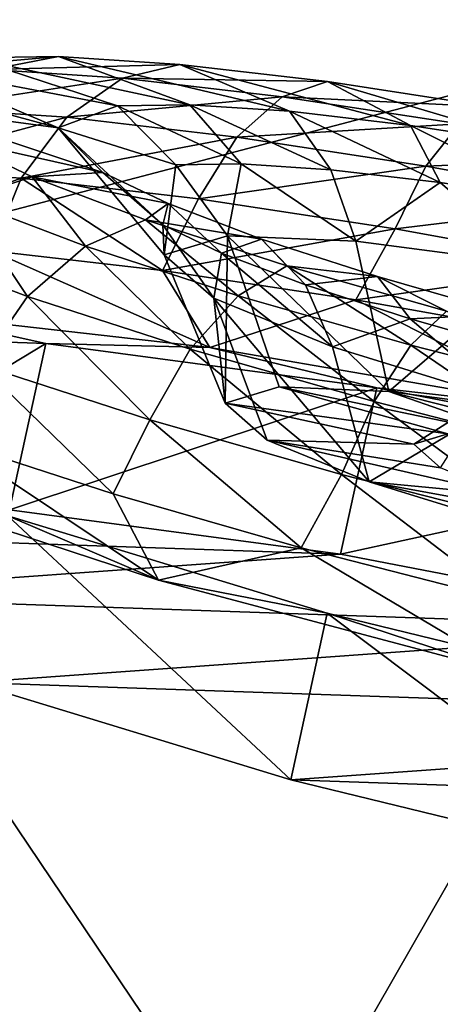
# Model space of a CAD drawing. Header units: metres. Extents: x -1651 to 0, y -1070 to 0.
# Tile 60 of 111: x -619 to -606, y -908 to -879. Entities that reach past the tile are written whole.
import ezdxf

# ---------------------------------------------------------------- set-up
doc = ezdxf.new("R2010")
doc.units = ezdxf.units.M

msp = doc.modelspace()

# ---------------------------------------------------------------- linework, layer by layer
at = {"layer": 'None'}
for points in [[(-705.588745, -848.473389, -377.175201), (-658.267761, -907.837219, -60), (-606.657959, -920.294556, -60)], [(-606.657959, -920.294556, -60), (-643.46759, -865.614624, -377.175201), (-705.588745, -848.473389, -377.175201)], [(-580.439209, -879.171082, -382.385681), (-643.126038, -864.44043, -382.385681), (-643.46759, -865.614624, -377.175201)], [(-580.439209, -879.171082, -382.385681), (-580.239075, -878.239136, -384.897552), (-643.126038, -864.44043, -382.385681)], [(-580.733521, -880.355408, -377.175201), (-580.439209, -879.171082, -382.385681), (-643.46759, -865.614624, -377.175201)], [(-580.733521, -880.355408, -377.175201), (-643.46759, -865.614624, -377.175201), (-606.657959, -920.294556, -60)], [(-687.702698, -902.677124, -63), (-636.776367, -866.25531, -406), (-590.582947, -877.16272, -406)], [(-687.702698, -902.677124, -63), (-590.582947, -877.16272, -406), (-615.638672, -920.923889, -63)], [(-590.582947, -877.16272, -406), (-530.069397, -889.384277, -406), (-615.638672, -920.923889, -63)], [(-554.688477, -931.153809, -60), (-580.733521, -880.355408, -377.175201), (-606.657959, -920.294556, -60)], [(-615.638672, -920.923889, -63), (-530.069397, -889.384277, -406), (-543.202576, -935.981506, -63)], [(-750.898499, -980.512817, -63), (-687.702698, -902.677124, -63), (-615.638672, -920.923889, -63)]]:
    msp.add_3dface(points, dxfattribs=at)
at = {"layer": 'None012310'}
for points in [[(-619.949951, -880.12439, -257.393372), (-617.382385, -880.08313, -262.180542), (-622.118835, -880.507996, -258.309113)], [(-617.382385, -880.08313, -262.180542), (-619.342346, -880.463379, -263.485809), (-622.118835, -880.507996, -258.309113)], [(-615.665344, -881.52655, -255.659607), (-619.949951, -880.12439, -257.393372), (-621.489075, -880.413574, -252.418457)], [(-613.557739, -881.492676, -259.589233), (-617.382385, -880.08313, -262.180542), (-619.949951, -880.12439, -257.393372)], [(-615.665344, -881.52655, -255.659607), (-613.557739, -881.492676, -259.589233), (-619.949951, -880.12439, -257.393372)], [(-617.382385, -880.08313, -262.180542), (-613.852356, -880.316406, -266.453857), (-619.342346, -880.463379, -263.485809)], [(-613.557739, -881.492676, -259.589233), (-610.660034, -881.684143, -263.097076), (-617.382385, -880.08313, -262.180542)], [(-610.660034, -881.684143, -263.097076), (-613.852356, -880.316406, -266.453857), (-617.382385, -880.08313, -262.180542)], [(-613.852356, -880.316406, -266.453857), (-615.525085, -880.715637, -268.106842), (-619.342346, -880.463379, -263.485809)], [(-615.525085, -880.715637, -268.106842), (-613.852356, -880.316406, -266.453857), (-609.553894, -880.818054, -269.924927)], [(-609.553894, -880.818054, -269.924927), (-613.852356, -880.316406, -266.453857), (-607.131592, -882.095947, -265.94635)], [(-613.852356, -880.316406, -266.453857), (-610.660034, -881.684143, -263.097076), (-607.131592, -882.095947, -265.94635)], [(-621.489075, -880.413574, -252.418457), (-622.056396, -880.900818, -247.55481), (-617.39447, -882.163879, -247.58345)], [(-617.39447, -882.163879, -247.58345), (-615.665344, -881.52655, -255.659607), (-621.489075, -880.413574, -252.418457)], [(-619.342346, -880.463379, -263.485809), (-615.525085, -880.715637, -268.106842), (-621.209351, -881.589172, -264.713501)], [(-617.39447, -882.163879, -247.58345), (-622.056396, -880.900818, -247.55481), (-621.745239, -881.579773, -242.690994)], [(-615.525085, -880.715637, -268.106842), (-617.143921, -881.857849, -269.634888), (-621.209351, -881.589172, -264.713501)], [(-617.143921, -881.857849, -269.634888), (-615.525085, -880.715637, -268.106842), (-610.876831, -881.258118, -271.860352)], [(-610.876831, -881.258118, -271.860352), (-615.525085, -880.715637, -268.106842), (-609.553894, -880.818054, -269.924927)], [(-609.553894, -880.818054, -269.924927), (-604.775879, -881.549011, -272.404358), (-610.876831, -881.258118, -271.860352)], [(-609.553894, -880.818054, -269.924927), (-603.209473, -882.695923, -267.981628), (-604.775879, -881.549011, -272.404358)], [(-607.131592, -882.095947, -265.94635), (-603.209473, -882.695923, -267.981628), (-609.553894, -880.818054, -269.924927)], [(-612.193604, -882.435608, -273.632385), (-617.143921, -881.857849, -269.634888), (-610.876831, -881.258118, -271.860352)], [(-612.193604, -882.435608, -273.632385), (-610.876831, -881.258118, -271.860352), (-605.710083, -882.048523, -274.541534)], [(-610.876831, -881.258118, -271.860352), (-604.775879, -881.549011, -272.404358), (-605.710083, -882.048523, -274.541534)], [(-615.665344, -881.52655, -255.659607), (-617.39447, -882.163879, -247.58345), (-613.967102, -883.246399, -255.012985)], [(-613.557739, -881.492676, -259.589233), (-615.665344, -881.52655, -255.659607), (-612.067261, -883.215881, -258.555267)], [(-612.067261, -883.215881, -258.555267), (-615.665344, -881.52655, -255.659607), (-613.967102, -883.246399, -255.012985)], [(-610.660034, -881.684143, -263.097076), (-613.557739, -881.492676, -259.589233), (-609.455139, -883.388489, -261.717316)], [(-609.455139, -883.388489, -261.717316), (-613.557739, -881.492676, -259.589233), (-612.067261, -883.215881, -258.555267)], [(-621.209351, -881.589172, -264.713501), (-617.143921, -881.857849, -269.634888), (-622.702576, -883.350037, -265.677765)], [(-617.39447, -882.163879, -247.58345), (-621.745239, -881.579773, -242.690994), (-616.09082, -883.463013, -239.506744)], [(-616.09082, -883.463013, -239.506744), (-621.745239, -881.579773, -242.690994), (-620.468201, -882.483459, -237.715576)], [(-607.131592, -882.095947, -265.94635), (-610.660034, -881.684143, -263.097076), (-606.274475, -883.759766, -264.285767)], [(-606.274475, -883.759766, -264.285767), (-610.660034, -881.684143, -263.097076), (-609.455139, -883.388489, -261.717316)], [(-617.143921, -881.857849, -269.634888), (-618.467468, -883.629883, -270.804626), (-622.702576, -883.350037, -265.677765)], [(-618.467468, -883.629883, -270.804626), (-617.143921, -881.857849, -269.634888), (-612.193604, -882.435608, -273.632385)], [(-606.690979, -883.277344, -276.487823), (-612.193604, -882.435608, -273.632385), (-605.710083, -882.048523, -274.541534)], [(-603.209473, -882.695923, -267.981628), (-607.131592, -882.095947, -265.94635), (-602.739014, -884.300598, -266.120422)], [(-602.739014, -884.300598, -266.120422), (-607.131592, -882.095947, -265.94635), (-606.274475, -883.759766, -264.285767)], [(-605.710083, -882.048523, -274.541534), (-600.373596, -883.018555, -276.087463), (-606.690979, -883.277344, -276.487823)], [(-614.305847, -885.85968, -247.945175), (-617.39447, -882.163879, -247.58345), (-614.350586, -884.992004, -240.452316)], [(-614.350586, -884.992004, -240.452316), (-617.39447, -882.163879, -247.58345), (-616.09082, -883.463013, -239.506744)], [(-613.967102, -883.246399, -255.012985), (-617.39447, -882.163879, -247.58345), (-614.305847, -885.85968, -247.945175)], [(-616.09082, -883.463013, -239.506744), (-620.468201, -882.483459, -237.715576), (-618.152832, -883.590088, -232.927536)], [(-618.152832, -883.590088, -232.927536), (-620.468201, -882.483459, -237.715576), (-620.175476, -884.255737, -231.852524)], [(-613.310425, -884.231812, -274.968994), (-618.467468, -883.629883, -270.804626), (-612.193604, -882.435608, -273.632385)], [(-613.310425, -884.231812, -274.968994), (-612.193604, -882.435608, -273.632385), (-606.690979, -883.277344, -276.487823)], [(-614.305847, -885.85968, -247.945175), (-612.4646, -885.306458, -255.546478), (-613.967102, -883.246399, -255.012985)], [(-612.4646, -885.306458, -255.546478), (-612.067261, -883.215881, -258.555267), (-613.967102, -883.246399, -255.012985)], [(-607.578125, -885.108704, -277.943665), (-613.310425, -884.231812, -274.968994), (-606.690979, -883.277344, -276.487823)], [(-612.4646, -885.306458, -255.546478), (-608.730713, -885.462524, -260.788177), (-612.067261, -883.215881, -258.555267)], [(-608.730713, -885.462524, -260.788177), (-609.455139, -883.388489, -261.717316), (-612.067261, -883.215881, -258.555267)], [(-606.690979, -883.277344, -276.487823), (-601.007629, -884.310425, -278.134247), (-607.578125, -885.108704, -277.943665)], [(-600.373596, -883.018555, -276.087463), (-601.007629, -884.310425, -278.134247), (-606.690979, -883.277344, -276.487823)], [(-618.467468, -883.629883, -270.804626), (-623.458923, -885.467896, -266.537537), (-622.702576, -883.350037, -265.677765)], [(-614.190186, -884.37146, -235.576401), (-616.09082, -883.463013, -239.506744), (-618.152832, -883.590088, -232.927536)], [(-614.350586, -884.992004, -240.452316), (-616.09082, -883.463013, -239.506744), (-614.190186, -884.37146, -235.576401)], [(-609.455139, -883.388489, -261.717316), (-608.730713, -885.462524, -260.788177), (-606.274475, -883.759766, -264.285767)], [(-619.334961, -885.746582, -271.480621), (-623.458923, -885.467896, -266.537537), (-618.467468, -883.629883, -270.804626)], [(-618.152832, -883.590088, -232.927536), (-620.175476, -884.255737, -231.852524), (-616.601624, -885.616089, -227.230179)], [(-614.361633, -886.32196, -275.537018), (-619.334961, -885.746582, -271.480621), (-618.467468, -883.629883, -270.804626)], [(-614.361633, -886.32196, -275.537018), (-618.467468, -883.629883, -270.804626), (-613.310425, -884.231812, -274.968994)], [(-614.190186, -884.37146, -235.576401), (-618.152832, -883.590088, -232.927536), (-614.8479, -884.848145, -228.653)], [(-614.8479, -884.848145, -228.653), (-618.152832, -883.590088, -232.927536), (-616.601624, -885.616089, -227.230179)], [(-608.730713, -885.462524, -260.788177), (-603.474182, -886.150513, -264.440247), (-606.274475, -883.759766, -264.285767)], [(-606.274475, -883.759766, -264.285767), (-603.474182, -886.150513, -264.440247), (-602.739014, -884.300598, -266.120422)], [(-620.175476, -884.255737, -231.852524), (-622.096619, -885.628052, -231.024094), (-618.290466, -887.076843, -226.101288)], [(-616.601624, -885.616089, -227.230179), (-620.175476, -884.255737, -231.852524), (-618.290466, -887.076843, -226.101288)], [(-611.477295, -885.404114, -232.067566), (-614.190186, -884.37146, -235.576401), (-614.8479, -884.848145, -228.653)], [(-607.578125, -885.108704, -277.943665), (-614.361633, -886.32196, -275.537018), (-613.310425, -884.231812, -274.968994)], [(-612.637329, -885.810913, -236.909378), (-614.350586, -884.992004, -240.452316), (-614.190186, -884.37146, -235.576401)], [(-612.637329, -885.810913, -236.909378), (-614.190186, -884.37146, -235.576401), (-611.477295, -885.404114, -232.067566)], [(-601.007629, -884.310425, -278.134247), (-601.657471, -886.184937, -279.658813), (-607.578125, -885.108704, -277.943665)], [(-614.8479, -884.848145, -228.653), (-616.601624, -885.616089, -227.230179), (-612.151184, -887.058838, -223.475037)], [(-610.732361, -886.182251, -225.18042), (-611.477295, -885.404114, -232.067566), (-614.8479, -884.848145, -228.653)], [(-610.732361, -886.182251, -225.18042), (-614.8479, -884.848145, -228.653), (-612.151184, -887.058838, -223.475037)], [(-612.86499, -887.129089, -240.343277), (-614.350586, -884.992004, -240.452316), (-612.637329, -885.810913, -236.909378)], [(-612.86499, -887.129089, -240.343277), (-614.305847, -885.85968, -247.945175), (-614.350586, -884.992004, -240.452316)], [(-608.730225, -887.171936, -278.550873), (-614.361633, -886.32196, -275.537018), (-607.578125, -885.108704, -277.943665)], [(-601.657471, -886.184937, -279.658813), (-608.730225, -887.171936, -278.550873), (-607.578125, -885.108704, -277.943665)], [(-614.305847, -885.85968, -247.945175), (-612.532104, -890.182617, -248.416702), (-612.4646, -885.306458, -255.546478)], [(-610.191833, -886.741821, -233.746399), (-612.637329, -885.810913, -236.909378), (-611.477295, -885.404114, -232.067566)], [(-612.532104, -890.182617, -248.416702), (-610.963501, -889.709839, -254.903915), (-612.4646, -885.306458, -255.546478)], [(-607.765625, -889.843018, -259.396912), (-608.730713, -885.462524, -260.788177), (-612.4646, -885.306458, -255.546478)], [(-612.4646, -885.306458, -255.546478), (-610.963501, -889.709839, -254.903915), (-607.765625, -889.843018, -259.396912)], [(-608.098938, -886.499268, -229.217026), (-611.477295, -885.404114, -232.067566), (-610.732361, -886.182251, -225.18042)], [(-610.191833, -886.741821, -233.746399), (-611.477295, -885.404114, -232.067566), (-608.098938, -886.499268, -229.217026)], [(-603.474182, -886.150513, -264.440247), (-608.730713, -885.462524, -260.788177), (-607.765625, -889.843018, -259.396912)], [(-618.290466, -887.076843, -226.101288), (-622.096619, -885.628052, -231.024094), (-619.661865, -889.066833, -225.453552)], [(-612.981689, -888.566772, -276.914154), (-621.717163, -887.575745, -269.63266), (-619.334961, -885.746582, -271.480621)], [(-612.981689, -888.566772, -276.914154), (-619.334961, -885.746582, -271.480621), (-614.361633, -886.32196, -275.537018)], [(-618.290466, -887.076843, -226.101288), (-613.55072, -888.613342, -222.102066), (-616.601624, -885.616089, -227.230179)], [(-616.601624, -885.616089, -227.230179), (-613.55072, -888.613342, -222.102066), (-612.151184, -887.058838, -223.475037)], [(-612.532104, -890.182617, -248.416702), (-614.305847, -885.85968, -247.945175), (-612.86499, -887.129089, -240.343277)], [(-609.407227, -888.542114, -235.100296), (-612.86499, -887.129089, -240.343277), (-612.637329, -885.810913, -236.909378)], [(-609.407227, -888.542114, -235.100296), (-612.637329, -885.810913, -236.909378), (-610.191833, -886.741821, -233.746399)], [(-608.730225, -887.171936, -278.550873), (-612.981689, -888.566772, -276.914154), (-614.361633, -886.32196, -275.537018)], [(-610.732361, -886.182251, -225.18042), (-612.151184, -887.058838, -223.475037), (-607.125671, -888.49231, -220.792023)], [(-606.084961, -887.507874, -222.699295), (-608.098938, -886.499268, -229.217026), (-610.732361, -886.182251, -225.18042)], [(-606.084961, -887.507874, -222.699295), (-610.732361, -886.182251, -225.18042), (-607.125671, -888.49231, -220.792023)], [(-602.656982, -888.263794, -280.406311), (-608.730225, -887.171936, -278.550873), (-601.657471, -886.184937, -279.658813)], [(-603.260071, -890.433044, -262.524597), (-603.474182, -886.150513, -264.440247), (-607.765625, -889.843018, -259.396912)], [(-607.146484, -887.729004, -231.176849), (-610.191833, -886.741821, -233.746399), (-608.098938, -886.499268, -229.217026)], [(-604.284058, -887.587402, -227.180359), (-608.098938, -886.499268, -229.217026), (-606.084961, -887.507874, -222.699295)], [(-608.098938, -886.499268, -229.217026), (-604.284058, -887.587402, -227.180359), (-607.146484, -887.729004, -231.176849)], [(-607.146484, -887.729004, -231.176849), (-609.407227, -888.542114, -235.100296), (-610.191833, -886.741821, -233.746399)], [(-619.661865, -889.066833, -225.453552), (-614.724243, -890.667419, -221.287369), (-618.290466, -887.076843, -226.101288)], [(-614.724243, -890.667419, -221.287369), (-613.55072, -888.613342, -222.102066), (-618.290466, -887.076843, -226.101288)], [(-612.151184, -887.058838, -223.475037), (-613.55072, -888.613342, -222.102066), (-608.198608, -890.139954, -219.244659)], [(-602.399231, -890.388916, -280.787476), (-612.981689, -888.566772, -276.914154), (-608.730225, -887.171936, -278.550873)], [(-611.305237, -891.26532, -241.929001), (-612.86499, -887.129089, -240.343277), (-608.344055, -892.475952, -237.434906)], [(-612.86499, -887.129089, -240.343277), (-609.407227, -888.542114, -235.100296), (-608.344055, -892.475952, -237.434906)], [(-611.305237, -891.26532, -241.929001), (-612.532104, -890.182617, -248.416702), (-612.86499, -887.129089, -240.343277)], [(-607.125671, -888.49231, -220.792023), (-612.151184, -887.058838, -223.475037), (-608.198608, -890.139954, -219.244659)], [(-602.656982, -888.263794, -280.406311), (-602.399231, -890.388916, -280.787476), (-608.730225, -887.171936, -278.550873)], [(-624.331421, -888.2146, -260.007813), (-621.717163, -887.575745, -269.63266), (-617.752075, -888.441772, -269.624817)], [(-621.717163, -887.575745, -269.63266), (-612.981689, -888.566772, -276.914154), (-617.752075, -888.441772, -269.624817)], [(-601.870667, -889.833191, -219.244202), (-606.084961, -887.507874, -222.699295), (-607.125671, -888.49231, -220.792023)], [(-604.343201, -890.105957, -231.446365), (-609.407227, -888.542114, -235.100296), (-607.146484, -887.729004, -231.176849)], [(-604.284058, -887.587402, -227.180359), (-603.707642, -888.7099, -229.340927), (-607.146484, -887.729004, -231.176849)], [(-603.707642, -888.7099, -229.340927), (-604.343201, -890.105957, -231.446365), (-607.146484, -887.729004, -231.176849)], [(-625.389282, -893.063293, -260.616974), (-624.331421, -888.2146, -260.007813), (-617.752075, -888.441772, -269.624817)], [(-618.809937, -893.290466, -270.233978), (-625.389282, -893.063293, -260.616974), (-617.752075, -888.441772, -269.624817)], [(-618.809937, -893.290466, -270.233978), (-617.752075, -888.441772, -269.624817), (-608.115295, -889.737061, -276.049744)], [(-617.752075, -888.441772, -269.624817), (-612.981689, -888.566772, -276.914154), (-608.115295, -889.737061, -276.049744)], [(-613.55072, -888.613342, -222.102066), (-614.724243, -890.667419, -221.287369), (-609.148682, -892.257813, -218.310669)], [(-613.55072, -888.613342, -222.102066), (-609.148682, -892.257813, -218.310669), (-608.198608, -890.139954, -219.244659)], [(-612.981689, -888.566772, -276.914154), (-602.399231, -890.388916, -280.787476), (-608.115295, -889.737061, -276.049744)], [(-608.344055, -892.475952, -237.434906), (-609.407227, -888.542114, -235.100296), (-604.343201, -890.105957, -231.446365)], [(-602.60199, -891.568054, -217.596237), (-607.125671, -888.49231, -220.792023), (-608.198608, -890.139954, -219.244659)], [(-602.60199, -891.568054, -217.596237), (-601.870667, -889.833191, -219.244202), (-607.125671, -888.49231, -220.792023)], [(-620.550049, -891.277832, -225.342606), (-615.790527, -892.82605, -221.28447), (-619.661865, -889.066833, -225.453552)], [(-619.661865, -889.066833, -225.453552), (-615.790527, -892.82605, -221.28447), (-614.724243, -890.667419, -221.287369)], [(-609.173096, -894.585754, -276.658905), (-618.809937, -893.290466, -270.233978), (-608.115295, -889.737061, -276.049744)], [(-612.532104, -890.182617, -248.416702), (-606.044983, -891.07959, -252.542297), (-610.963501, -889.709839, -254.903915)], [(-606.044983, -891.07959, -252.542297), (-603.983398, -891.164246, -255.448181), (-610.963501, -889.709839, -254.903915)], [(-610.963501, -889.709839, -254.903915), (-603.983398, -891.164246, -255.448181), (-607.765625, -889.843018, -259.396912)], [(-609.173096, -894.585754, -276.658905), (-608.115295, -889.737061, -276.049744), (-596.888062, -891.903198, -278.304474)], [(-608.115295, -889.737061, -276.049744), (-602.399231, -890.388916, -280.787476), (-596.888062, -891.903198, -278.304474)], [(-603.983398, -891.164246, -255.448181), (-601.069519, -891.546692, -257.464294), (-607.765625, -889.843018, -259.396912)], [(-607.765625, -889.843018, -259.396912), (-601.069519, -891.546692, -257.464294), (-603.260071, -890.433044, -262.524597)], [(-608.198608, -890.139954, -219.244659), (-609.148682, -892.257813, -218.310669), (-603.31842, -893.745483, -216.59343)], [(-604.343201, -890.105957, -231.446365), (-604.003235, -893.816101, -234.305634), (-608.344055, -892.475952, -237.434906)], [(-603.31842, -893.745483, -216.59343), (-602.60199, -891.568054, -217.596237), (-608.198608, -890.139954, -219.244659)], [(-604.990295, -890.076843, -248.205399), (-607.036194, -891.381775, -248.415726), (-606.26239, -892.069031, -244.288834)], [(-607.036194, -891.381775, -248.415726), (-604.990295, -890.076843, -248.205399), (-606.044983, -891.07959, -252.542297)], [(-611.305237, -891.26532, -241.929001), (-607.036194, -891.381775, -248.415726), (-612.532104, -890.182617, -248.416702)], [(-607.036194, -891.381775, -248.415726), (-606.044983, -891.07959, -252.542297), (-612.532104, -890.182617, -248.416702)], [(-615.790527, -892.82605, -221.28447), (-610.317871, -894.398865, -218.268631), (-614.724243, -890.667419, -221.287369)], [(-614.724243, -890.667419, -221.287369), (-610.317871, -894.398865, -218.268631), (-609.148682, -892.257813, -218.310669)], [(-614.46991, -895.341125, -220.40686), (-620.550049, -891.277832, -225.342606), (-622.821777, -892.603882, -227.691406)], [(-614.46991, -895.341125, -220.40686), (-615.790527, -892.82605, -221.28447), (-620.550049, -891.277832, -225.342606)], [(-604.353882, -892.850586, -241.382248), (-606.26239, -892.069031, -244.288834), (-611.305237, -891.26532, -241.929001)], [(-606.26239, -892.069031, -244.288834), (-607.036194, -891.381775, -248.415726), (-611.305237, -891.26532, -241.929001)], [(-611.305237, -891.26532, -241.929001), (-608.344055, -892.475952, -237.434906), (-604.353882, -892.850586, -241.382248)], [(-597.945862, -896.751892, -278.913635), (-609.173096, -894.585754, -276.658905), (-596.888062, -891.903198, -278.304474)], [(-610.317871, -894.398865, -218.268631), (-604.342407, -895.935852, -216.411041), (-609.148682, -892.257813, -218.310669)], [(-609.148682, -892.257813, -218.310669), (-604.342407, -895.935852, -216.411041), (-603.31842, -893.745483, -216.59343)], [(-614.46991, -895.341125, -220.40686), (-622.821777, -892.603882, -227.691406), (-618.856323, -893.468201, -227.697845)], [(-608.344055, -892.475952, -237.434906), (-601.546204, -893.716492, -239.365097), (-604.353882, -892.850586, -241.382248)], [(-608.344055, -892.475952, -237.434906), (-604.003235, -893.816101, -234.305634), (-601.546204, -893.716492, -239.365097)], [(-610.317871, -894.398865, -218.268631), (-615.790527, -892.82605, -221.28447), (-614.46991, -895.341125, -220.40686)], [(-609.173096, -894.585754, -276.658905), (-627.909485, -893.938782, -249.272003), (-618.809937, -893.290466, -270.233978)], [(-618.856323, -893.468201, -227.697845), (-619.914185, -898.316895, -228.306992), (-610.615845, -901.153076, -221.878662)], [(-609.558044, -896.304382, -221.269516), (-614.46991, -895.341125, -220.40686), (-618.856323, -893.468201, -227.697845)], [(-609.558044, -896.304382, -221.269516), (-618.856323, -893.468201, -227.697845), (-610.615845, -901.153076, -221.878662)], [(-625.986877, -895.783569, -237.926254), (-627.909485, -893.938782, -249.272003), (-609.173096, -894.585754, -276.658905)], [(-604.091553, -898.092407, -216.529755), (-610.317871, -894.398865, -218.268631), (-614.46991, -895.341125, -220.40686)], [(-604.091553, -898.092407, -216.529755), (-604.342407, -895.935852, -216.411041), (-610.317871, -894.398865, -218.268631)], [(-597.945862, -896.751892, -278.913635), (-625.986877, -895.783569, -237.926254), (-609.173096, -894.585754, -276.658905)], [(-604.091553, -898.092407, -216.529755), (-614.46991, -895.341125, -220.40686), (-609.558044, -896.304382, -221.269516)], [(-619.914185, -898.316895, -228.306992), (-625.986877, -895.783569, -237.926254), (-597.945862, -896.751892, -278.913635)], [(-609.558044, -896.304382, -221.269516), (-610.615845, -901.153076, -221.878662), (-599.507507, -903.860291, -219.619919)], [(-598.449707, -899.011597, -219.010773), (-604.091553, -898.092407, -216.529755), (-609.558044, -896.304382, -221.269516)], [(-598.449707, -899.011597, -219.010773), (-609.558044, -896.304382, -221.269516), (-599.507507, -903.860291, -219.619919)], [(-586.837585, -899.459106, -276.654877), (-619.914185, -898.316895, -228.306992), (-597.945862, -896.751892, -278.913635)], [(-610.615845, -901.153076, -221.878662), (-619.914185, -898.316895, -228.306992), (-586.837585, -899.459106, -276.654877)], [(-577.539246, -902.295288, -270.226563), (-610.615845, -901.153076, -221.878662), (-586.837585, -899.459106, -276.654877)], [(-599.507507, -903.860291, -219.619919), (-610.615845, -901.153076, -221.878662), (-577.539246, -902.295288, -270.226563)]]:
    msp.add_3dface(points, dxfattribs=at)

doc.saveas('drawing.dxf')
